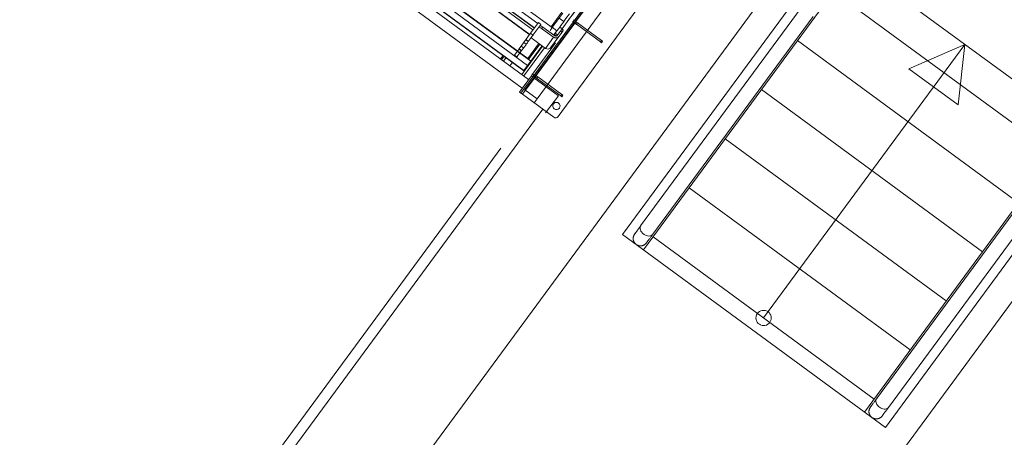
# Model space of a CAD drawing. Header units: metres. Extents: x 135583 to 135939, y 457896 to 458258.
# Tile 166 of 256: x 135771.75 to 135774.98, y 457912.86 to 457914.23. Entities that reach past the tile are written whole.
import ezdxf

# ---------------------------------------------------------------- set-up
doc = ezdxf.new("R2010")
doc.units = ezdxf.units.M
doc.linetypes.add('Hidden', pattern=[4, 2, -2])
doc.layers.add('NIEUWE INSTALLATIE', color=250, linetype='Continuous', lineweight=0)

msp = doc.modelspace()

# ---------------------------------------------------------------- linework, layer by layer
at = {"layer": 'NIEUWE INSTALLATIE'}
for p, q in [((135776.8489, 457917.9215), (135769.9809, 457908.5732)), ((135776.8489, 457917.9215), (135769.9809, 457908.5732)), ((135773.4478, 457913.9678), (135775.8456, 457917.2316)), ((135773.4478, 457913.9678), (135775.8456, 457917.2316)), ((135770.9882, 457907.8332), (135777.8563, 457917.1814)), ((135770.9882, 457907.8332), (135777.8563, 457917.1814)), ((135772.1524, 457915.1688), (135773.4499, 457914.2156)), ((135772.1258, 457915.1325), (135773.4213, 457914.1807)), ((135772.1261, 457915.1329), (135773.4236, 457914.1797)), ((135772.1368, 457915.1475), (135773.4343, 457914.1943)), ((135772.1414, 457915.1538), (135773.4389, 457914.2005)), ((135773.4392, 457914.201), (135772.1417, 457915.1542)), ((135772.0309, 457915.0962), (135773.417, 457914.0779)), ((135772.041, 457915.1101), (135773.4272, 457914.0917)), ((135773.4201, 457914.0315), (135771.9857, 457915.0854)), ((135772.018, 457915.0788), (135773.4042, 457914.0604)), ((135773.4045, 457914.0608), (135772.0183, 457915.0791)), ((135773.4939, 457914.2045), (135772.825, 457914.6959)), ((135772.7477, 457914.5924), (135773.4183, 457914.0998)), ((135773.4175, 457914.1005), (135772.7486, 457914.5919)), ((135773.5168, 457913.9097), (135773.9467, 457914.4949)), ((135773.4381, 457914.0458), (135773.749, 457914.469)), ((135773.5749, 457914.2219), (135773.7503, 457914.4606)), ((135774.4205, 457914.3206), (135775.1458, 457913.7878)), ((135774.4097, 457914.3058), (135773.7971, 457913.472)), ((135773.5291, 457914.2524), (135773.4939, 457914.2045)), ((135773.4994, 457914.2053), (135773.5323, 457914.25)), ((135774.3144, 457914.2676), (135773.7877, 457913.5508)), ((135773.4265, 457914.1837), (135773.4522, 457914.2187)), ((135773.4522, 457914.2187), (135773.4603, 457914.2128)), ((135773.5202, 457914.2335), (135773.5355, 457914.2222)), ((135773.572, 457914.2165), (135773.5665, 457914.2206)), ((135773.5701, 457914.2254), (135773.5755, 457914.2214)), ((135773.5749, 457914.2219), (135773.5714, 457914.217)), ((135773.572, 457914.2165), (135773.5755, 457914.2214)), ((135773.5767, 457914.2131), (135773.5802, 457914.2179)), ((135773.5802, 457914.2179), (135773.6594, 457914.1598)), ((135773.8274, 457913.5231), (135774.3533, 457914.239)), ((135773.4603, 457914.2128), (135773.4345, 457914.1777)), ((135773.4447, 457914.0446), (135773.5713, 457914.217)), ((135773.458, 457914.2096), (135773.4618, 457914.2068)), ((135773.4663, 457914.204), (135773.4628, 457914.1994)), ((135773.4628, 457914.1994), (135773.5023, 457914.1703)), ((135773.4663, 457914.204), (135773.5057, 457914.175)), ((135773.4904, 457914.193), (135773.4985, 457914.204)), ((135773.497, 457914.2038), (135773.5132, 457914.1919)), ((135773.5132, 457914.1919), (135773.5023, 457914.1771)), ((135773.5132, 457914.1919), (135773.5189, 457914.1997)), ((135773.5172, 457914.1804), (135773.5301, 457914.198)), ((135773.5189, 457914.1997), (135773.5221, 457914.204)), ((135773.5189, 457914.1726), (135773.5297, 457914.1874)), ((135773.5301, 457914.198), (135773.5221, 457914.204)), ((135773.5249, 457914.1909), (135773.5297, 457914.1874)), ((135773.5291, 457914.1966), (135773.5339, 457914.1931)), ((135773.5341, 457914.1933), (135773.5293, 457914.1969)), ((135773.5339, 457914.1931), (135773.5333, 457914.1923)), ((135773.6558, 457914.155), (135773.5767, 457914.2131)), ((135773.3892, 457914.1329), (135773.4265, 457914.1837)), ((135773.404, 457914.1531), (135773.4121, 457914.1472)), ((135773.4108, 457914.1624), (135773.4189, 457914.1565)), ((135773.4112, 457914.1628), (135773.4192, 457914.1569)), ((135773.4265, 457914.1837), (135773.4345, 457914.1777)), ((135773.4755, 457914.1338), (135773.436, 457914.1629)), ((135773.5023, 457914.1703), (135773.4755, 457914.1338)), ((135773.492, 457914.1361), (135773.5189, 457914.1726)), ((135773.5125, 457914.1741), (135773.5045, 457914.18)), ((135773.5153, 457914.1779), (135773.5072, 457914.1838)), ((135773.514, 457914.1761), (135773.5125, 457914.1741)), ((135773.514, 457914.1761), (135773.5172, 457914.1804)), ((135773.6558, 457914.155), (135773.6594, 457914.1598)), ((135773.6592, 457914.1525), (135773.6558, 457914.155)), ((135773.6592, 457914.1525), (135773.6627, 457914.1573)), ((135774.3021, 457914.1595), (135775.0274, 457913.6266)), ((135773.3736, 457914.1117), (135773.3889, 457914.1325)), ((135773.3884, 457914.1318), (135773.3964, 457914.1259)), ((135773.3892, 457914.1329), (135773.3973, 457914.127)), ((135773.3955, 457914.1415), (135773.4036, 457914.1356)), ((135773.3976, 457914.0481), (135773.4658, 457914.141)), ((135773.404, 457914.0433), (135773.4723, 457914.1362)), ((135773.4527, 457914.1484), (135773.4175, 457914.1005)), ((135773.4224, 457914.1004), (135773.457, 457914.1475)), ((135773.4272, 457914.0917), (135773.4632, 457914.1408)), ((135773.5084, 457914.1516), (135773.4333, 457914.0494)), ((135774.1911, 457913.2483), (135774.8513, 457914.1469)), ((135774.8513, 457914.1469), (135774.6681, 457914.0665)), ((135774.8513, 457914.1469), (135774.8293, 457913.9481)), ((135773.3368, 457914.1105), (135773.3283, 457914.099)), ((135773.34, 457914.1082), (135773.3315, 457914.0966)), ((135773.3464, 457914.1034), (135773.3379, 457914.0919)), ((135773.3736, 457914.1117), (135773.3816, 457914.1057)), ((135773.4272, 457914.0917), (135773.417, 457914.0779)), ((135773.3674, 457914.088), (135773.3589, 457914.0765)), ((135773.417, 457914.0779), (135773.4045, 457914.0608)), ((135774.8293, 457913.9481), (135774.6681, 457914.0665)), ((135773.39, 457913.9904), (135773.4291, 457914.0437)), ((135773.4339, 457914.0401), (135773.3948, 457913.9869)), ((135773.3997, 457913.9833), (135773.4411, 457914.0397)), ((135773.4333, 457914.0494), (135773.4291, 457914.0437)), ((135773.4291, 457914.0437), (135773.4339, 457914.0401)), ((135773.4333, 457914.0494), (135773.4381, 457914.0458)), ((135773.4339, 457914.0401), (135773.4381, 457914.0458)), ((135773.4417, 457914.0393), (135773.4363, 457914.0433)), ((135773.4398, 457914.0481), (135773.4453, 457914.0441)), ((135773.4447, 457914.0446), (135773.4411, 457914.0397)), ((135773.4417, 457914.0393), (135773.4453, 457914.0441)), ((135773.4453, 457914.0441), (135773.45, 457914.0406)), ((135773.4464, 457914.0358), (135773.45, 457914.0406)), ((135773.5256, 457913.9777), (135773.4464, 457914.0358)), ((135773.45, 457914.0406), (135773.5291, 457913.9825)), ((135774.1837, 457913.9983), (135774.909, 457913.4654)), ((135773.39, 457913.9904), (135773.3948, 457913.9869)), ((135773.5028, 457913.9075), (135773.3997, 457913.9833)), ((135773.5291, 457913.9825), (135773.5256, 457913.9777)), ((135773.5289, 457913.9752), (135773.5256, 457913.9777)), ((135773.5289, 457913.9752), (135773.5325, 457913.98)), ((135772.1527, 457912.1459), (135773.4665, 457913.9342)), ((135774.0653, 457913.8371), (135774.7906, 457913.3042)), ((135774.5224, 457912.9392), (135775.135, 457913.773)), ((135773.9469, 457913.6759), (135774.6722, 457913.1431)), ((135775.0884, 457913.6997), (135774.5618, 457912.9829)), ((135774.6007, 457912.9543), (135775.1266, 457913.6701)), ((135773.8285, 457913.5148), (135774.5538, 457912.9819))]:
    msp.add_line(p, q, dxfattribs=at)
at = {"layer": 'NIEUWE INSTALLATIE', "linetype": 'Hidden'}
for p, q in [((135771.9649, 457915.0572), (135773.3994, 457914.0033)), ((135773.9309, 457914.7098), (135773.4371, 457914.0376)), ((135773.9309, 457914.7098), (135773.4371, 457914.0376)), ((135774.4201, 457914.4636), (135773.7286, 457913.5224)), ((135775.2824, 457913.8301), (135774.4201, 457914.4636)), ((135773.4371, 457914.0376), (135773.4075, 457913.9974)), ((135773.4371, 457914.0376), (135773.4075, 457913.9974)), ((135773.4371, 457914.0376), (135773.5177, 457913.9784)), ((135773.4371, 457914.0376), (135773.5177, 457913.9784)), ((135773.4478, 457913.9677), (135773.4075, 457913.9974)), ((135773.4478, 457913.9677), (135773.4075, 457913.9974)), ((135773.4384, 457913.9549), (135773.4478, 457913.9677)), ((135773.4384, 457913.9549), (135773.4478, 457913.9677)), ((135773.5177, 457913.9784), (135773.476, 457913.9218)), ((135773.5177, 457913.9784), (135773.476, 457913.9218)), ((135772.1452, 457912.1948), (135773.4383, 457913.9549)), ((135774.5909, 457912.8889), (135775.2824, 457913.8301)), ((135773.7286, 457913.5224), (135774.5909, 457912.8889))]:
    msp.add_line(p, q, dxfattribs=at)
at = {"layer": 'NIEUWE INSTALLATIE', "flags": 128}
for points in [[(135773.7877, 457913.5507), (135773.7864, 457913.5489), (135773.7847, 457913.5466), (135773.783, 457913.5444), (135773.7815, 457913.5423), (135773.78, 457913.5402), (135773.7786, 457913.5383), (135773.7773, 457913.5365), (135773.776, 457913.5348), (135773.7749, 457913.5332), (135773.7738, 457913.5318), (135773.7728, 457913.5304), (135773.7719, 457913.5292), (135773.771, 457913.528), (135773.7703, 457913.527), (135773.7697, 457913.5262), (135773.7691, 457913.5254), (135773.7687, 457913.5248), (135773.7683, 457913.5243), (135773.768, 457913.5239), (135773.7678, 457913.5237), (135773.7678, 457913.5236)], [(135773.7718, 457913.4907), (135773.7714, 457913.491), (135773.7707, 457913.4917), (135773.77, 457913.4923), (135773.7693, 457913.493), (135773.7687, 457913.4938), (135773.7681, 457913.4945), (135773.7675, 457913.4953), (135773.767, 457913.4961), (135773.7665, 457913.4969), (135773.766, 457913.4977), (135773.7655, 457913.4986), (135773.7651, 457913.4995), (135773.7648, 457913.5004), (135773.7644, 457913.5013), (135773.7641, 457913.5022), (135773.7639, 457913.5031), (135773.7636, 457913.5041), (135773.7634, 457913.505), (135773.7633, 457913.506), (135773.7632, 457913.5069), (135773.7631, 457913.5079), (135773.7631, 457913.5089), (135773.7631, 457913.5098), (135773.7631, 457913.5108), (135773.7632, 457913.5117), (135773.7633, 457913.5127), (135773.7635, 457913.5137), (135773.7637, 457913.5146), (135773.7639, 457913.5155), (135773.7642, 457913.5165), (135773.7645, 457913.5174), (135773.7648, 457913.5183), (135773.7652, 457913.5192), (135773.7656, 457913.52), (135773.7661, 457913.5209), (135773.7665, 457913.5217), (135773.7671, 457913.5226), (135773.7676, 457913.5234), (135773.7678, 457913.5236)], [(135773.7678, 457913.5236), (135773.7678, 457913.5236), (135773.7679, 457913.5238), (135773.7682, 457913.5241), (135773.7685, 457913.5246), (135773.7689, 457913.5252), (135773.7695, 457913.5259), (135773.7701, 457913.5267), (135773.7708, 457913.5277), (135773.7715, 457913.5287), (135773.7719, 457913.5291)], [(135773.8067, 457913.495), (135773.8067, 457913.495), (135773.8069, 457913.4952), (135773.8071, 457913.4955), (135773.8074, 457913.496), (135773.8079, 457913.4966), (135773.8084, 457913.4973), (135773.809, 457913.4981), (135773.8097, 457913.4991), (135773.8105, 457913.5001), (135773.8114, 457913.5013), (135773.8123, 457913.5026), (135773.8134, 457913.5041), (135773.8145, 457913.5056), (135773.8157, 457913.5073), (135773.817, 457913.509), (135773.8184, 457913.5109), (135773.8198, 457913.5129), (135773.8214, 457913.515), (135773.823, 457913.5171), (135773.8246, 457913.5194), (135773.8264, 457913.5218), (135773.827, 457913.5227)], [(135773.8067, 457913.495), (135773.8061, 457913.4942), (135773.8055, 457913.4935), (135773.8048, 457913.4927), (135773.8042, 457913.492), (135773.8034, 457913.4914), (135773.8027, 457913.4908), (135773.802, 457913.4901), (135773.8012, 457913.4896), (135773.8004, 457913.489), (135773.7996, 457913.4885), (135773.7987, 457913.488), (135773.7979, 457913.4876), (135773.797, 457913.4872), (135773.7961, 457913.4868), (135773.7952, 457913.4865), (135773.7943, 457913.4862), (135773.7934, 457913.4859), (135773.7924, 457913.4857), (135773.7915, 457913.4855), (135773.7905, 457913.4853), (135773.7896, 457913.4852), (135773.7886, 457913.4852), (135773.7876, 457913.4851), (135773.7867, 457913.4851), (135773.7857, 457913.4852), (135773.7847, 457913.4852), (135773.7838, 457913.4854), (135773.7828, 457913.4855), (135773.7819, 457913.4857), (135773.7809, 457913.4859), (135773.78, 457913.4862), (135773.7791, 457913.4865), (135773.7782, 457913.4869), (135773.7773, 457913.4872), (135773.7764, 457913.4877), (135773.7756, 457913.4881), (135773.7747, 457913.4886), (135773.7741, 457913.489)], [(135773.8105, 457913.5001), (135773.8098, 457913.4992), (135773.8091, 457913.4983), (135773.8085, 457913.4974), (135773.8079, 457913.4967), (135773.8075, 457913.4961), (135773.8072, 457913.4956), (135773.8069, 457913.4953), (135773.8067, 457913.4951), (135773.8067, 457913.495)], [(135774.5618, 457912.9829), (135774.56, 457912.9805), (135774.5583, 457912.9782), (135774.5567, 457912.976), (135774.5551, 457912.9739), (135774.5537, 457912.9719), (135774.5523, 457912.9699), (135774.5509, 457912.9681), (135774.5497, 457912.9664), (135774.5485, 457912.9649), (135774.5474, 457912.9634), (135774.5464, 457912.962), (135774.5455, 457912.9608), (135774.5447, 457912.9597), (135774.544, 457912.9587), (135774.5433, 457912.9578), (135774.5428, 457912.957), (135774.5423, 457912.9564), (135774.5419, 457912.9559), (135774.5417, 457912.9555), (135774.5415, 457912.9553), (135774.5414, 457912.9552)], [(135774.5414, 457912.9552), (135774.5415, 457912.9552), (135774.5416, 457912.9554), (135774.5418, 457912.9558), (135774.5422, 457912.9562), (135774.5426, 457912.9568), (135774.5431, 457912.9575), (135774.5437, 457912.9583), (135774.5444, 457912.9593), (135774.5452, 457912.9603), (135774.5455, 457912.9608)], [(135774.5454, 457912.9223), (135774.5451, 457912.9226), (135774.5443, 457912.9233), (135774.5437, 457912.9239), (135774.543, 457912.9246), (135774.5424, 457912.9254), (135774.5417, 457912.9261), (135774.5412, 457912.9269), (135774.5406, 457912.9277), (135774.5401, 457912.9285), (135774.5396, 457912.9294), (135774.5392, 457912.9302), (135774.5388, 457912.9311), (135774.5384, 457912.932), (135774.5381, 457912.9329), (135774.5378, 457912.9338), (135774.5375, 457912.9347), (135774.5373, 457912.9357), (135774.5371, 457912.9366), (135774.5369, 457912.9376), (135774.5368, 457912.9385), (135774.5368, 457912.9395), (135774.5367, 457912.9405), (135774.5367, 457912.9414), (135774.5368, 457912.9424), (135774.5368, 457912.9434), (135774.537, 457912.9443), (135774.5371, 457912.9453), (135774.5373, 457912.9462), (135774.5375, 457912.9472), (135774.5378, 457912.9481), (135774.5381, 457912.949), (135774.5385, 457912.9499), (135774.5388, 457912.9508), (135774.5393, 457912.9517), (135774.5397, 457912.9525), (135774.5402, 457912.9534), (135774.5407, 457912.9542), (135774.5413, 457912.955), (135774.5414, 457912.9552)], [(135774.5803, 457912.9266), (135774.5797, 457912.9258), (135774.5791, 457912.9251), (135774.5785, 457912.9244), (135774.5778, 457912.9237), (135774.5771, 457912.923), (135774.5764, 457912.9224), (135774.5756, 457912.9218), (135774.5748, 457912.9212), (135774.574, 457912.9206), (135774.5732, 457912.9201), (135774.5724, 457912.9197), (135774.5715, 457912.9192), (135774.5707, 457912.9188), (135774.5698, 457912.9184), (135774.5689, 457912.9181), (135774.5679, 457912.9178), (135774.567, 457912.9175), (135774.5661, 457912.9173), (135774.5651, 457912.9171), (135774.5642, 457912.917), (135774.5632, 457912.9168), (135774.5622, 457912.9168), (135774.5613, 457912.9167), (135774.5603, 457912.9167), (135774.5594, 457912.9168), (135774.5584, 457912.9169), (135774.5574, 457912.917), (135774.5565, 457912.9171), (135774.5555, 457912.9173), (135774.5546, 457912.9176), (135774.5537, 457912.9178), (135774.5527, 457912.9181), (135774.5518, 457912.9185), (135774.551, 457912.9189), (135774.5501, 457912.9193), (135774.5492, 457912.9197), (135774.5484, 457912.9202), (135774.5478, 457912.9206)], [(135774.5803, 457912.9266), (135774.5804, 457912.9266), (135774.5805, 457912.9268), (135774.5808, 457912.9272), (135774.5811, 457912.9276), (135774.5815, 457912.9282), (135774.582, 457912.9289), (135774.5826, 457912.9297), (135774.5833, 457912.9307), (135774.5841, 457912.9317), (135774.585, 457912.9329), (135774.586, 457912.9343), (135774.587, 457912.9357), (135774.5882, 457912.9372), (135774.5894, 457912.9389), (135774.5907, 457912.9407), (135774.592, 457912.9425), (135774.5935, 457912.9445), (135774.595, 457912.9466), (135774.5966, 457912.9488), (135774.5983, 457912.951), (135774.6, 457912.9534), (135774.6007, 457912.9543)], [(135774.5841, 457912.9317), (135774.5835, 457912.9308), (135774.5827, 457912.9299), (135774.5821, 457912.929), (135774.5816, 457912.9283), (135774.5811, 457912.9277), (135774.5808, 457912.9272), (135774.5806, 457912.9269), (135774.5804, 457912.9267), (135774.5803, 457912.9266)], [(135774.6007, 457912.9543), (135774.6003, 457912.9538), (135774.6, 457912.9534)]]:
    msp.add_lwpolyline(points, dxfattribs=at)
at = {"layer": 'NIEUWE INSTALLATIE'}
msp.add_arc((135773.5114, 457913.9446), 0.012, 323.696, 53.696, dxfattribs=at)
for centre, major_axis, ratio, start_param, end_param in [((135773.5449, 457914.2182), (-0.0296, -0.0403), 0.000001, 1.047198, 4.18879), ((135773.5369, 457914.2241), (-0.0296, -0.0403), 0.000001, 1.047198, 2.187584), ((135773.572, 457914.2165), (-0.00806, 0.00592), 0.000001, 4.712389, 8.541991), ((135773.5755, 457914.2214), (-0.00806, 0.00592), 0.000001, 4.712389, 9.424778), ((135773.4613, 457914.1973), (-0.00806, 0.00592), 0.258819, 4.712389, 6.283185), ((135773.4647, 457914.2019), (-0.00806, 0.00592), 0.258819, 5.2672, 5.775193), ((135773.4647, 457914.2019), (-0.00806, 0.00592), 0.258819, 4.712389, 5.2672), ((135773.4953, 457914.2064), (-0.00322, 0.00237), 0.965926, 2.383552, 3.141593), ((135773.4962, 457914.2076), (-0.00322, 0.00237), 0.965926, 2.383552, 3.141593), ((135773.5282, 457914.1853), (0.00592, 0.00806), 0.000001, 5.013897, 5.762127), ((135773.4269, 457914.1673), (-0.0296, -0.0403), 0.000001, 4.45059, 6.152286), ((135773.4375, 457914.1649), (-0.00806, 0.00592), 0.258819, 0, 1.570796), ((135773.5092, 457914.1797), (-0.00967, 0.0071), 0.965926, 1.570796, 3.141593), ((135773.5092, 457914.1797), (-0.00484, 0.00355), 0.965926, 1.570796, 3.141593), ((135773.6547, 457914.1632), (-0.00806, 0.00592), 0.000001, 2.191046, 4.180366), ((135773.4112, 457914.146), (-0.0296, -0.0403), 0.000001, 5.215669, 6.786466), ((135773.4824, 457914.1432), (-0.00967, 0.0071), 0.965926, 1.570796, 3.141593), ((135773.4125, 457914.0717), (0.0083, 0.0113), 0.000001, 3.926991, 3.944321), ((135773.4417, 457914.0393), (-0.00806, 0.00592), 0.000001, 2.924898, 4.712389), ((135773.3997, 457913.9833), (-0.00484, 0.00355), 0.000001, 4.712389, 7.068583), ((135773.5244, 457913.9859), (-0.00806, 0.00592), 0.000001, 2.191046, 4.180366), ((135773.5114, 457913.9446), (0.0029, 0.0117), 1, 5.890487, 9.03208), ((135773.5114, 457913.9446), (-0.0045, 0.0111), 1, 2.124371, 3.695167), ((135773.5087, 457913.9156), (-0.00855, -0.00518), 1, 0.392697, 1.963494)]:
    msp.add_ellipse(centre, major_axis=major_axis, ratio=ratio, start_param=start_param, end_param=end_param, dxfattribs=at)
msp.add_ellipse((135774.1911, 457913.2483), major_axis=(-0.0232, -0.0094), ratio=1, dxfattribs=at)
for points, knots in [([(135773.497, 457914.2038), (135773.4964, 457914.2037), (135773.4956, 457914.2037), (135773.4949, 457914.204), (135773.4946, 457914.2041)], [0, 0, 0, 0, 0.5, 0.75, 0.75, 0.75, 0.75]), ([(135773.4175, 457914.1005), (135773.4177, 457914.1003), (135773.418, 457914.0999), (135773.4186, 457914.0996), (135773.419, 457914.0994), (135773.4192, 457914.0993), (135773.4194, 457914.0993), (135773.4195, 457914.0992), (135773.4197, 457914.0992), (135773.4199, 457914.0992), (135773.4201, 457914.0992), (135773.4203, 457914.0992), (135773.4205, 457914.0992), (135773.4207, 457914.0992), (135773.4209, 457914.0993), (135773.4211, 457914.0994), (135773.4213, 457914.0995), (135773.4215, 457914.0996), (135773.4217, 457914.0997), (135773.4219, 457914.0999), (135773.4221, 457914.1001), (135773.4223, 457914.1003), (135773.4224, 457914.1004)], [0, 0, 0, 0, 0.142857, 0.285714, 0.357143, 0.392857, 0.428571, 0.464286, 0.5, 0.535714, 0.571429, 0.607143, 0.642857, 0.678571, 0.714286, 0.75, 0.785714, 0.821429, 0.857143, 0.892857, 0.928571, 1, 1, 1, 1]), ([(135773.7881, 457913.5513), (135773.7868, 457913.5495), (135773.7853, 457913.5453), (135773.7864, 457913.5377), (135773.7907, 457913.53), (135773.7952, 457913.5255), (135773.7978, 457913.5237)], [0.5000136, 0.5000136, 0.5000136, 0.5000136, 0.625, 0.75, 0.875, 1, 1, 1, 1]), ([(135773.7978, 457913.5237), (135773.8003, 457913.5218), (135773.8059, 457913.5187), (135773.8146, 457913.517), (135773.8222, 457913.5182), (135773.8258, 457913.5209), (135773.827, 457913.5227)], [0, 0, 0, 0, 0.125, 0.25, 0.375, 0.4999864, 0.4999864, 0.4999864, 0.4999864])]:
    msp.add_open_spline(points, degree=3, knots=knots, dxfattribs=at)
for points in [[(135774.5714, 457912.9553), (135774.5692, 457912.9569), (135774.5651, 457912.9608), (135774.5608, 457912.9676), (135774.559, 457912.9744), (135774.5599, 457912.9806), (135774.5622, 457912.9837), (135774.5638, 457912.985)], [(135774.6021, 457912.9568), (135774.6014, 457912.955), (135774.5991, 457912.9519), (135774.5935, 457912.9492), (135774.5863, 457912.9488), (135774.5786, 457912.9508), (135774.5737, 457912.9536), (135774.5714, 457912.9553)]]:
    msp.add_open_spline(points, degree=3, dxfattribs=at)

doc.saveas('drawing.dxf')
